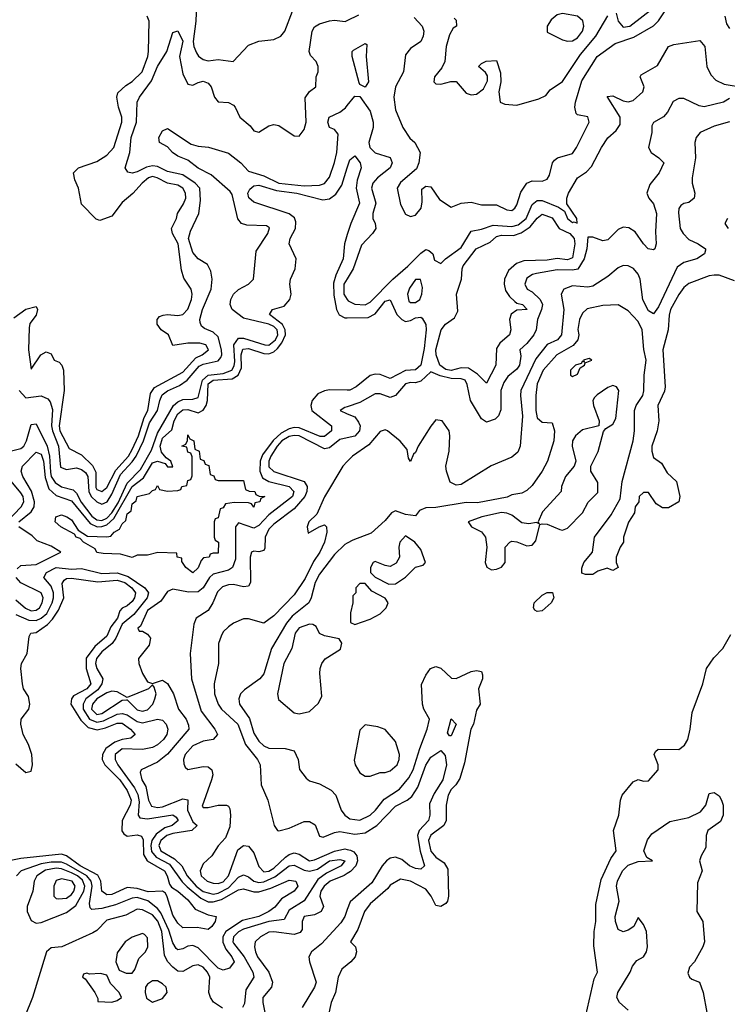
# Model space of a CAD drawing. Header units: inches. Extents: x 2601469 to 2753575, y 449403 to 582909.
# Tile 38 of 256: x 2648705 to 2651502, y 454983 to 458876. Entities that reach past the tile are written whole.
import ezdxf

# ---------------------------------------------------------------- set-up
doc = ezdxf.new("R2010")
doc.units = ezdxf.units.IN
doc.header["$MEASUREMENT"] = 0
doc.layers.add('C6445', color=7, linetype='Continuous')
doc.layers.add('C6455', color=7, linetype='Continuous')

msp = doc.modelspace()

# ---------------------------------------------------------------- linework, layer by layer
at = {"layer": 'C6445', "color": 4}
for points, elevation in [([(2649404.1, 458935.9), (2649402, 458870), (2649390.3, 458790), (2649393.1, 458770), (2649404.2, 458744.2), (2649411.8, 458731.8), (2649430, 458718), (2649450, 458713), (2649490, 458718), (2649549.3, 458710.7), (2649610, 458774.4), (2649650, 458790.3), (2649710, 458797.1), (2649737.2, 458810), (2649752.7, 458830), (2649783.7, 458910)], 28), ([(2648682.7, 457697.3), (2648729.3, 457730.7), (2648770, 457742), (2648776, 457730), (2648770, 457708), (2648745.2, 457674.8), (2648742.5, 457657.5), (2648740.5, 457570), (2648750, 457494), (2648789.3, 457550.7), (2648810, 457562), (2648830, 457554), (2648842, 457530), (2648861, 457521), (2648872, 457510), (2648878.8, 457490), (2648880.4, 457410), (2648860.7, 457270), (2648863.8, 457250), (2648900.3, 457180.3), (2648950, 457155.5), (2648993.4, 457113.4), (2649006.8, 457086.8), (2649006.7, 457026.7), (2649010, 457018), (2649030, 457010.4), (2649050, 457026.7), (2649085.8, 457094.2), (2649135.5, 457150), (2649150, 457175.8), (2649174.5, 457230), (2649197.3, 457302.7), (2649211.9, 457330), (2649222.6, 457397.4), (2649238, 457422), (2649350, 457482.3), (2649401.8, 457538.2), (2649426, 457550), (2649451.6, 457570), (2649441.2, 457590), (2649416.6, 457596.6), (2649370, 457596.3), (2649310, 457588), (2649294, 457630), (2649264, 457650), (2649248.4, 457671.6), (2649248, 457690), (2649258, 457702), (2649272.3, 457707.7), (2649290, 457710.6), (2649330, 457706), (2649350, 457710.5), (2649370, 457730.8), (2649383.6, 457770), (2649386.6, 457790), (2649382.7, 457810), (2649354.2, 457854.2), (2649345.1, 457885.1), (2649331, 457990), (2649309.2, 458030), (2649305.2, 458050), (2649325.2, 458090), (2649329.3, 458110), (2649352.9, 458147.1), (2649361.3, 458170), (2649360.5, 458190), (2649350, 458209.3), (2649330, 458221.6), (2649290, 458229.5), (2649249, 458250), (2649230, 458255.1), (2649214.8, 458250), (2649188.7, 458230), (2649151.8, 458188.2), (2649110, 458152.3), (2649070, 458099.3), (2649022, 458082), (2649007.3, 458087.3), (2648950, 458146), (2648938, 458210), (2648923.1, 458243.1), (2648918, 458270), (2648938, 458290), (2649010, 458314.8), (2649050, 458340.7), (2649077, 458370), (2649109.4, 458470), (2649109.4, 458490), (2649095.1, 458530), (2649088.7, 458570), (2649093.2, 458586.8), (2649124.8, 458615.2), (2649150, 458630.7), (2649189.3, 458670), (2649211.5, 458730), (2649214.5, 458750), (2649217.2, 458870), (2649209, 458890)], 28), ([(2648703.2, 457410), (2648730, 457380.3), (2648790, 457388.9), (2648816.5, 457376.5), (2648825.3, 457365.3), (2648834.6, 457334.6), (2648831.4, 457270), (2648834.5, 457250), (2648859.2, 457190), (2648866.9, 457106.9), (2648890, 457097.2), (2648930, 457103.2), (2648950, 457096.9), (2648965.7, 457085.7), (2648975.2, 457070), (2648978.5, 457010), (2648987.3, 456990), (2649010, 456969.2), (2649030, 456960.7), (2649050.6, 456970), (2649070, 456999.6), (2649103, 457077), (2649150, 457127), (2649165.5, 457150), (2649194.1, 457210), (2649218.9, 457281.1), (2649250.5, 457330), (2649258.6, 457370), (2649268.2, 457391.8), (2649290, 457408.6), (2649336.9, 457430), (2649366.9, 457450), (2649414.8, 457505.2), (2649430, 457513.2), (2649490, 457527.5), (2649499.7, 457540.3), (2649503.8, 457550), (2649502.3, 457570), (2649490, 457622), (2649470, 457640.5), (2649435.2, 457655.2), (2649424, 457664), (2649418, 457678), (2649416.9, 457690), (2649427.3, 457730), (2649462, 457810), (2649466.3, 457850), (2649461.2, 457881.2), (2649447.5, 457907.5), (2649410, 457929.6), (2649390, 457955.1), (2649372.4, 458010), (2649380.3, 458039.7), (2649412.7, 458110), (2649419.3, 458160.7), (2649416.9, 458210), (2649398.9, 458230), (2649350, 458262.8), (2649290, 458275.7), (2649250, 458295.3), (2649230, 458297.7), (2649206.8, 458293.2), (2649170, 458273.6), (2649150, 458269.5), (2649132.7, 458272.7), (2649122.7, 458290), (2649140.5, 458350), (2649145.6, 458410), (2649166.6, 458470), (2649169.7, 458550), (2649178.7, 458570), (2649226.6, 458633.4), (2649250, 458690.5), (2649286.6, 458750), (2649310, 458824.7), (2649330, 458832), (2649350, 458791.3), (2649337, 458730), (2649350, 458661), (2649370, 458621), (2649390, 458617.3), (2649410, 458628), (2649430, 458632.2), (2649450, 458624.9), (2649461.6, 458610), (2649474.8, 458570), (2649490, 458551), (2649530, 458547.7), (2649550, 458537.3), (2649557.3, 458530), (2649574.8, 458490), (2649615.8, 458455.8), (2649630, 458436), (2649650, 458431), (2649690, 458456), (2649710, 458461), (2649730, 458458), (2649790, 458416), (2649810, 458414.8), (2649830, 458441), (2649836.9, 458470), (2649833.6, 458566.4), (2649850, 458592), (2649875.3, 458610), (2649877.2, 458650), (2649885.2, 458670), (2649885.2, 458690), (2649877.2, 458710), (2649854.2, 458734.2), (2649849.2, 458750), (2649860.5, 458830), (2649870, 458847.3), (2649890, 458859.5), (2649930, 458870.7), (2649950, 458873.4), (2649991.2, 458868.8), (2650000, 458873)], 24), ([(2648667.6, 457170), (2648710, 457180.3), (2648721.3, 457190), (2648732.1, 457210), (2648750, 457275.8), (2648770, 457278.4), (2648813.9, 457190), (2648823.1, 457150), (2648826.5, 457086.5), (2648830.1, 457070), (2648845.2, 457045.2), (2648870, 457028.2), (2648916.3, 457016.3), (2648930, 457004.2), (2648948.4, 456968.4), (2648990, 456913.2), (2649010, 456897.8), (2649030, 456895.7), (2649050, 456905.1), (2649070, 456925.7), (2649094.2, 456965.8), (2649130, 457043.6), (2649183.2, 457096.8), (2649226.1, 457173.9), (2649250, 457240.3), (2649312.9, 457350), (2649330, 457365.4), (2649350, 457373.8), (2649390, 457375.3), (2649410, 457381.6), (2649427.2, 457450), (2649449.8, 457470), (2649510, 457476.6), (2649543.1, 457490), (2649553.4, 457506.6), (2649555.9, 457524.1), (2649551.6, 457590), (2649570, 457616.9), (2649590, 457616.5), (2649674, 457590), (2649690, 457589.3), (2649715.7, 457610), (2649725.5, 457630), (2649722.2, 457650), (2649710, 457662.2), (2649690, 457672.1), (2649590, 457695.4), (2649545.6, 457730), (2649536.9, 457750), (2649539.8, 457770), (2649550, 457790.3), (2649570, 457808.7), (2649609.2, 457830), (2649629.2, 457850), (2649639.7, 457960.3), (2649686, 458030), (2649692.9, 458052.9), (2649680.4, 458060.4), (2649603, 458063), (2649581.2, 458070), (2649567.7, 458087.7), (2649544.4, 458184.4), (2649536.6, 458196.6), (2649462.5, 458262.5), (2649410, 458288.1), (2649370, 458320.9), (2649330, 458336.3), (2649309.6, 458350), (2649290, 458373.2), (2649258, 458390), (2649255.3, 458410), (2649270, 458436), (2649290, 458446), (2649383.4, 458383.4), (2649410, 458375.8), (2649451.9, 458371.9), (2649530, 458347.9), (2649579.6, 458310), (2649610, 458277.1), (2649670, 458259), (2649729, 458229), (2649830, 458219.3), (2649890, 458222), (2649910, 458228.4), (2649930, 458253.4), (2649950, 458310.8), (2649958.2, 458350), (2649963.3, 458423.3), (2649950, 458442), (2649929.6, 458450), (2649923, 458470), (2649928, 458490), (2649970, 458510.3), (2649992.7, 458527.3), (2650000, 458536.4)], 16), ([(2648701.3, 456890), (2648750.7, 456929.3), (2648762, 456950), (2648764.1, 456970), (2648752.2, 457012.2), (2648717.4, 457070), (2648711.5, 457090), (2648716.2, 457110), (2648770, 457166), (2648790, 457158), (2648798.8, 457130), (2648805.6, 457065.6), (2648820.6, 457020.6), (2648850, 456994.7), (2648910, 456974), (2648983.8, 456883.8), (2649010.8, 456870.8), (2649030, 456871.3), (2649050, 456879.1), (2649077.1, 456902.9), (2649149.9, 457030.1), (2649195.1, 457064.9), (2649230, 457123.6), (2649250.5, 457130.5), (2649280.5, 457120.5), (2649290, 457108.2), (2649310, 457107.3), (2649302.7, 457130), (2649283.6, 457143.6), (2649265.3, 457165.3), (2649259.8, 457190), (2649270, 457221.7), (2649306.3, 457253.7), (2649315.5, 457290), (2649330, 457317.4), (2649350, 457333.8), (2649370, 457334.7), (2649410, 457321.3), (2649430, 457331.7), (2649441.6, 457350), (2649447.4, 457370), (2649450, 457435.6), (2649469.4, 457450.5), (2649544.9, 457455.1), (2649569.2, 457470.8), (2649581.4, 457498.6), (2649580.3, 457550), (2649586.9, 457573.1), (2649610, 457576), (2649670, 457555.6), (2649690, 457554.5), (2649710, 457562.8), (2649724.2, 457575.8), (2649741.3, 457598.7), (2649755.3, 457630), (2649754.6, 457650), (2649743.8, 457670), (2649692.3, 457710), (2649704, 457730), (2649750, 457743.6), (2649773.5, 457770), (2649778.5, 457790), (2649773.3, 457830), (2649775.6, 457850), (2649793.7, 457890), (2649798.5, 457930), (2649769.6, 457990), (2649774.7, 458010), (2649795.1, 458050), (2649796.1, 458076.1), (2649791.7, 458091.7), (2649770, 458108.2), (2649630, 458154.3), (2649611.1, 458171.1), (2649607.3, 458190), (2649614.2, 458205.8), (2649630, 458218.5), (2649650, 458221.8), (2649720.1, 458200.1), (2649801, 458190), (2649903.4, 458163.4), (2649930, 458167), (2649954.6, 458185.4), (2649978.6, 458221.4), (2650000, 458290)], 12), ([(2650000, 458026.7), (2649988.7, 457990), (2649983.7, 457930), (2649954.4, 457865.6), (2649945.5, 457834.5), (2649946.5, 457786.5), (2649957.7, 457730), (2649968.3, 457708.3), (2649990, 457696.9), (2650000, 457697)], 12), ([(2650000, 457851.6), (2649986.7, 457830), (2649986.7, 457790), (2650000, 457769.6)], 16), ([(2650000, 457411.3), (2649930, 457412.1), (2649910, 457408.7), (2649883.9, 457396.1), (2649860.8, 457370), (2649855.8, 457350), (2649860.2, 457330), (2649938, 457270), (2649937.1, 457250), (2649910, 457228.2), (2649892.6, 457227.4), (2649810, 457262), (2649790, 457263.2), (2649770, 457258.2), (2649739.2, 457240.8), (2649707.5, 457212.5), (2649665.2, 457154.8), (2649655.8, 457130), (2649653.7, 457090), (2649664.5, 457064.5), (2649690, 457050.2), (2649770.4, 457030), (2649788.2, 457010), (2649783.8, 456990), (2649690, 456918.5), (2649650, 456875.4), (2649630, 456865.1), (2649570, 456886.6), (2649558.4, 456870), (2649557.6, 456742.4), (2649546.4, 456710), (2649530, 456699.1), (2649470, 456683.5), (2649455.3, 456670), (2649430, 456629.4), (2649410, 456613), (2649372.8, 456612.8), (2649310, 456624), (2649290, 456615.3), (2649262.9, 456577.1), (2649210, 456539.6), (2649182.8, 456477.2), (2649172, 456470), (2649178, 456458), (2649190, 456458), (2649210, 456446), (2649222.8, 456430), (2649216.7, 456403.3), (2649174.8, 456350), (2649176.3, 456330), (2649190.7, 456290), (2649210, 456258), (2649230, 456251.3), (2649270, 456264.7), (2649290, 456251.3), (2649313.4, 456210), (2649333.4, 456150), (2649363.8, 456110), (2649373, 456087), (2649373.4, 456070), (2649290, 455971.5), (2649250, 455939.6), (2649184.7, 455910), (2649181.4, 455898.6), (2649188.5, 455870), (2649204.4, 455844.4), (2649214.6, 455790), (2649226.5, 455766.5), (2649250, 455760.7), (2649270, 455763.8), (2649350, 455795.3), (2649370, 455791), (2649367.9, 455750), (2649390, 455704), (2649406.8, 455690), (2649386, 455670), (2649310, 455657.8), (2649286.3, 455650), (2649263.2, 455630), (2649255.5, 455610), (2649262.7, 455590), (2649317.4, 455557.4), (2649346, 455530), (2649367.3, 455490), (2649402.2, 455450), (2649430, 455429.3), (2649470, 455417.7), (2649490, 455422), (2649530, 455443), (2649570, 455484.9), (2649590, 455494.4), (2649610, 455487), (2649630, 455469.1), (2649650, 455464.1), (2649670, 455466.3), (2649713.1, 455486.9), (2649770, 455530.2), (2649790, 455532.8), (2649830, 455513.4), (2649851.1, 455508.9), (2649882.6, 455517.4), (2649930, 455550.2), (2649970, 455555.3), (2649990.3, 455550), (2649975.5, 455530), (2649918.2, 455501.8), (2649883.5, 455476.5), (2649830, 455391.6), (2649770, 455355.1), (2649750, 455318), (2649690, 455310.7), (2649590, 455279.3), (2649570, 455269.7), (2649550.3, 455250), (2649547.1, 455230), (2649550, 455223.8), (2649592.6, 455170), (2649626, 455110), (2649630.4, 455090), (2649599.5, 455040.5), (2649593.5, 454986.5), (2649586, 454970)], 12), ([(2650000, 457345.3), (2649990, 457342), (2649972, 457330), (2650000, 457317.9)], 16), ([(2650000, 457222.7), (2649970, 457216.5), (2649930, 457183.5), (2649910, 457178.8), (2649809.8, 457229.8), (2649790, 457232.1), (2649770, 457228), (2649741.8, 457210), (2649722.9, 457190), (2649697.6, 457150), (2649690.3, 457130), (2649690, 457107.7), (2649709.3, 457089.3), (2649829.2, 457049.2), (2649841.5, 457030), (2649840.2, 457010), (2649832.7, 456990), (2649790, 456941.8), (2649710, 456881.7), (2649690, 456861.3), (2649675.8, 456830), (2649674, 456786), (2649670, 456777.2), (2649650, 456771.8), (2649630, 456774.5), (2649621, 456770), (2649616.4, 456750), (2649617.6, 456650), (2649610, 456636), (2649590, 456633.3), (2649550, 456643.1), (2649530, 456641.7), (2649507.3, 456632.7), (2649486.5, 456613.5), (2649468.8, 456570), (2649450, 456539.5), (2649402.8, 456510), (2649393.7, 456486.3), (2649379.3, 456370), (2649384.9, 456270), (2649421.8, 456141.8), (2649477.1, 456070), (2649487.3, 456050), (2649470, 456029.5), (2649430, 456022.9), (2649390, 456004.5), (2649359.3, 455970), (2649353, 455950), (2649353.7, 455933.7), (2649359.8, 455919.8), (2649370, 455911), (2649430, 455923), (2649450, 455922), (2649464, 455910), (2649468.2, 455890), (2649463.1, 455870), (2649426.4, 455766.4), (2649430, 455761), (2649450, 455760.5), (2649490, 455770.4), (2649522, 455770), (2649530, 455766), (2649535.3, 455755.3), (2649538.4, 455730), (2649536.1, 455683.9), (2649519.1, 455640.9), (2649490, 455608.7), (2649464.7, 455570), (2649430, 455538), (2649418.8, 455510), (2649422, 455490), (2649446.8, 455470), (2649470, 455462), (2649490, 455460.9), (2649510, 455466.9), (2649530.8, 455490), (2649566.8, 455593.2), (2649590, 455610.7), (2649610, 455607.7), (2649630, 455582), (2649650, 455527.3), (2649670, 455506.5), (2649690, 455509.2), (2649710, 455521.3), (2649755.1, 455564.9), (2649770, 455575.5), (2649790, 455581.3), (2649810, 455576.9), (2649850, 455550.2), (2649870, 455553.7), (2649950, 455588.7), (2649990, 455596.8), (2650000, 455594.9)], 16), ([(2650000, 457128.7), (2649982, 457110), (2649910, 456989.2), (2649879.9, 456920.1), (2649848, 456890), (2649841, 456870), (2649845.4, 456845.4), (2649889, 456871), (2649910, 456878), (2649918, 456870), (2649918.8, 456850), (2649910.4, 456810), (2649891.8, 456770), (2649867, 456733), (2649833.9, 456666.1), (2649790, 456602), (2649710, 456519.3), (2649670, 456489), (2649610, 456507), (2649590, 456507), (2649550, 456489.5), (2649530, 456474.5), (2649510, 456455.1), (2649501.4, 456438.6), (2649491.4, 456408.6), (2649491.5, 456330), (2649474.4, 456250), (2649474.7, 456210), (2649489.3, 456170), (2649502.8, 456150), (2649566.7, 456090), (2649598.3, 456010), (2649645.3, 455950), (2649655.8, 455930), (2649659.1, 455850), (2649685.5, 455790), (2649710.8, 455690), (2649724.7, 455670), (2649730, 455668), (2649770, 455679.3), (2649830, 455705.5), (2649850, 455705.5), (2649872.5, 455692.5), (2649890, 455647.3), (2649904.1, 455644.1), (2649950, 455662.6), (2649970, 455665.5), (2650000, 455660.2)], 24), ([(2648654.8, 456890), (2648711.1, 456950), (2648721.7, 456970), (2648719.1, 456990), (2648710, 457005.1), (2648638, 457090)], 16), ([(2648695.8, 456704.2), (2648710, 456717.1), (2648770, 456721.7), (2648868, 456770), (2648830, 456794.5), (2648774.7, 456814.7), (2648754.3, 456834.3), (2648701.6, 456870)], 12), ([(2650000, 456806.2), (2649990, 456800.9), (2649950, 456760.9), (2649890, 456682.9), (2649873.1, 456650), (2649857.6, 456590), (2649848.2, 456570), (2649782.7, 456517.3), (2649759.6, 456490), (2649700.5, 456390), (2649670, 456289), (2649654.8, 456270), (2649593.4, 456226.6), (2649578, 456210), (2649571, 456190), (2649574, 456170), (2649613.3, 456113.3), (2649630, 456054.8), (2649650, 456023), (2649670, 456004.4), (2649690, 455995.5), (2649754.4, 455994.4), (2649790, 455984.7), (2649806, 455950), (2649810.9, 455910.9), (2649836.8, 455876.8), (2649850, 455866), (2649890, 455854.8), (2649936, 455830), (2649954, 455810), (2649976.3, 455750), (2649990, 455730.8), (2650000, 455723.5)], 28), ([(2648690, 456524.4), (2648741.4, 456501.4), (2648770, 456499.7), (2648790, 456509.2), (2648811.9, 456528), (2648834.2, 456570), (2648839.4, 456590), (2648838.4, 456610), (2648830, 456636.2), (2648800.9, 456670), (2648811.6, 456690), (2648850, 456709.1), (2648910, 456703), (2648950, 456705.2), (2649030, 456686.6), (2649090, 456688.2), (2649133.6, 456673.6), (2649200.2, 456630), (2649214.7, 456610), (2649209.1, 456590), (2649156.1, 456523.9), (2649110, 456485.1), (2649084.7, 456430), (2649070.1, 456409.9), (2649030, 456376.8), (2649008.2, 456350), (2649004.9, 456330), (2649010, 456310.8), (2649034.4, 456270), (2649030.4, 456250.4), (2649014.2, 456225.8), (2648966.7, 456190), (2648955.6, 456170), (2648956.6, 456150), (2648981.2, 456110), (2649010, 456097.7), (2649036, 456103.9), (2649090, 456129.3), (2649110, 456132.9), (2649130, 456127.1), (2649170, 456100.7), (2649190, 456096.2), (2649250.3, 456110.3), (2649270, 456105.5), (2649283.8, 456090), (2649290.4, 456070), (2649286.7, 456050), (2649274, 456030), (2649250, 456008.2), (2649230, 455998.3), (2649190, 455989.7), (2649110, 455992.7), (2649082.6, 455970), (2649082, 455950), (2649092.9, 455930), (2649159.1, 455839.1), (2649172.6, 455812.6), (2649177.2, 455782.8), (2649173, 455730), (2649179.8, 455719.8), (2649210, 455716.5), (2649310, 455731.5), (2649323.1, 455723.1), (2649332, 455710), (2649307.3, 455690), (2649279.4, 455680.6), (2649244, 455656), (2649227.8, 455630), (2649223.7, 455610), (2649226.3, 455586.3), (2649244.7, 455564.7), (2649296.9, 455536.9), (2649347.4, 455467.4), (2649367.1, 455447.1), (2649421.7, 455401.7), (2649450, 455388.4), (2649470, 455387.6), (2649503.3, 455396.7), (2649570, 455435.3), (2649590, 455439), (2649630, 455426.9), (2649650, 455427.9), (2649698.2, 455441.8), (2649770, 455474), (2649796, 455470), (2649804.9, 455450), (2649790, 455429.6), (2649740.4, 455399.6), (2649713.4, 455366.6), (2649690.4, 455350), (2649650.1, 455329.9), (2649585.9, 455314.1), (2649519.6, 455270), (2649508.2, 455250), (2649508.6, 455228.6), (2649520.4, 455200.4), (2649544.2, 455170), (2649553.1, 455150), (2649534.9, 455125.1), (2649510, 455118), (2649490, 455125.4), (2649410, 455206.3), (2649390, 455214.7), (2649370, 455212.8), (2649350, 455201.6), (2649330, 455198.4), (2649323.7, 455203.7), (2649310, 455225.2), (2649295.2, 455275.2), (2649263.7, 455343.7), (2649250, 455361.5), (2649211.7, 455391.7), (2649170, 455404.8), (2649150, 455402.8), (2649084.2, 455375.8), (2649030, 455361), (2648990, 455358), (2648983.8, 455363.8), (2648980.9, 455380.9), (2648991.4, 455450), (2648987.5, 455470), (2648970.3, 455490.4), (2648890, 455537.2), (2648870, 455544.1), (2648830, 455545.2), (2648790, 455537.5), (2648710.6, 455510), (2648693, 455490)], 8), ([(2648690, 455933.4), (2648730, 455898.8), (2648750, 455904.7), (2648755.8, 455930), (2648753.5, 455970), (2648740.4, 456010), (2648718.5, 456050), (2648709.8, 456089.8), (2648711.5, 456110), (2648740.9, 456150), (2648745.1, 456170), (2648740.2, 456200.2), (2648720.7, 456230), (2648716.2, 456250), (2648709.7, 456310), (2648711.8, 456330), (2648734.3, 456370), (2648742.7, 456437.3), (2648749.2, 456450), (2648770, 456453.4), (2648815.2, 456484.8), (2648835.1, 456504.9), (2648858.3, 456541.7), (2648879.1, 456590), (2648873.1, 456646.9), (2648880.6, 456659.4), (2648890, 456666.7), (2648910, 456667.2), (2649013.6, 456653.6), (2649090, 456660.2), (2649120.4, 456650), (2649148.2, 456630), (2649162.4, 456610), (2649159.5, 456590), (2649150, 456575.1), (2649130, 456558), (2649110.3, 456549.6), (2649101.3, 456538.7), (2649091.5, 456510), (2649065.5, 456474.5), (2649050, 456438.4), (2649002.4, 456397.6), (2648968.2, 456351.8), (2648967.6, 456310), (2648986.7, 456250), (2648970.3, 456230), (2648917.7, 456202.2), (2648910.3, 456190), (2648907.2, 456170), (2648946.7, 456106.7), (2648976.5, 456076.5), (2649011.8, 456068.2), (2649044.6, 456075.4), (2649090, 456094), (2649110, 456094.4), (2649143.8, 456070), (2649162, 456050), (2649144.4, 456035.6), (2649110, 456029.8), (2649081.1, 456018.9), (2649045.9, 455994.1), (2649032.4, 455970), (2649031.3, 455950), (2649041.5, 455930), (2649100.7, 455870), (2649130, 455828.5), (2649145.2, 455790), (2649142.4, 455770), (2649110.2, 455710), (2649109.2, 455669.2), (2649116.5, 455656.5), (2649130, 455647), (2649170, 455652.9), (2649186.9, 455646.9), (2649192.9, 455632.9), (2649195.1, 455575.1), (2649209.3, 455549.3), (2649277.4, 455510), (2649288.4, 455490), (2649297.1, 455457.1), (2649305.5, 455445.5), (2649330, 455430.4), (2649370, 455395.5), (2649398.5, 455358.5), (2649450, 455336.3), (2649482, 455330), (2649478, 455310), (2649464.7, 455290), (2649450, 455279), (2649406.8, 455286.8), (2649350, 455285.2), (2649330, 455304), (2649310, 455335.3), (2649288.2, 455408.2), (2649281.5, 455421.5), (2649270, 455429.4), (2649212.4, 455427.6), (2649170, 455440.3), (2649130, 455444.7), (2649070, 455416.9), (2649050, 455415.1), (2649029.8, 455429.8), (2649026.4, 455470), (2649013.8, 455493.8), (2648944.8, 455530), (2648890, 455569.8), (2648870, 455576.4), (2648710, 455559.1), (2648650, 455547.4)], 4), ([(2648690, 456581.7), (2648728.8, 456548.8), (2648750, 456539), (2648770, 456540.9), (2648783.6, 456550), (2648794.5, 456570), (2648797.7, 456590), (2648790, 456609.3), (2648709.7, 456649.7), (2648691.6, 456670)], 12), ([(2650000, 455499.9), (2649988.1, 455491.9), (2649932, 455470), (2649908, 455450), (2649895.2, 455430), (2649891.7, 455410), (2649905.5, 455370), (2649897.3, 455350), (2649870, 455336.2), (2649830, 455329.2), (2649821.3, 455310), (2649821.1, 455278.9), (2649813.9, 455266.1), (2649790, 455258.7), (2649710, 455269.7), (2649690, 455268.2), (2649656.3, 455250), (2649636.3, 455230), (2649632.7, 455210), (2649637, 455190), (2649645.7, 455170), (2649690.3, 455110), (2649703.8, 455070), (2649701, 455050), (2649666, 455010), (2649666, 454990), (2649678.5, 454930)], 16), ([(2649507.4, 454967.4), (2649471, 454991), (2649458.7, 455010), (2649453, 455030), (2649456.9, 455090), (2649447.3, 455110), (2649430, 455129.5), (2649410, 455138.4), (2649390, 455134.5), (2649350, 455111.8), (2649330, 455114), (2649310, 455129.6), (2649290, 455151.8), (2649277.3, 455177.3), (2649267.1, 455270), (2649251.7, 455311.7), (2649230, 455336.1), (2649190, 455356.3), (2649170, 455358.4), (2649124.9, 455335.1), (2649050, 455314.7), (2649010, 455274.5), (2648994.4, 455265.6), (2648872, 455210), (2648830, 455206), (2648810.8, 455190), (2648755.6, 455010), (2648725.8, 454934.2)], 12), ([(2650000, 455356.9), (2649990.3, 455330), (2649974.6, 455305.4), (2649898.5, 455221.5), (2649858, 455190), (2649848.2, 455170), (2649850.5, 455150), (2649876.4, 455070), (2649870.4, 455050), (2649821.6, 454970)], 24), ([(2650000, 455138.5), (2649978.8, 455121.2), (2649963.8, 455090), (2649952.7, 455030), (2649936.3, 454990), (2649924.7, 454935.3), (2649897.1, 454870), (2649890.3, 454789.6), (2649883.1, 454750), (2649868.8, 454711.2), (2649855.3, 454684.7), (2649810.8, 454650), (2649806.2, 454633.8), (2649804, 454530), (2649811, 454510), (2649855.9, 454475.9), (2649890, 454457.3), (2649930, 454454.8), (2650000, 454495.5)], 28)]:
    msp.add_lwpolyline(points, dxfattribs=dict(at, elevation=elevation))
for points, elevation in [([(2649490, 457054), (2649590, 457054), (2649598, 457018), (2649611.6, 457011.6), (2649634, 457010), (2649638, 456998), (2649652, 456992), (2649674, 456990), (2649658, 456982), (2649654, 456970), (2649634, 456966), (2649630, 456948.7), (2649622, 456962), (2649610, 456966), (2649552.7, 456967.3), (2649518, 456962), (2649510, 456946), (2649498, 456942), (2649490, 456906), (2649478, 456902), (2649474, 456890), (2649474, 456830), (2649478, 456818), (2649491, 456810), (2649490, 456766), (2649470, 456766), (2649458, 456762), (2649454, 456750), (2649431.6, 456748.4), (2649422, 456738), (2649410, 456708), (2649390, 456689), (2649362, 456710), (2649346, 456734), (2649346, 456746), (2649328, 456750), (2649326, 456766), (2649250.7, 456769.3), (2649210, 456758), (2649170, 456758), (2649150, 456749.5), (2649103.1, 456763.1), (2649035.3, 456764.7), (2649010, 456769.5), (2649003.1, 456783.1), (2648958, 456810), (2648944.7, 456824.7), (2648928.7, 456830), (2648922, 456842), (2648868, 456870), (2648846, 456890), (2648848, 456910), (2648870, 456918), (2648892, 456910), (2648910, 456898), (2648936.9, 456856.9), (2648973.4, 456833.4), (2649049.6, 456830.4), (2649066, 456834), (2649078, 456850), (2649099.3, 456860.7), (2649110, 456882), (2649124.7, 456895.3), (2649130, 456922), (2649145.6, 456934.4), (2649150, 456962), (2649166, 456974), (2649170, 456990.8), (2649218, 457002), (2649230, 457014), (2649242, 457018), (2649250, 457034), (2649258, 457018), (2649290, 457012), (2649330, 457014), (2649342, 457018), (2649346, 457030), (2649366, 457034), (2649370, 457054), (2649382, 457058), (2649387.3, 457072.7), (2649387.3, 457147.3), (2649382, 457162), (2649370, 457166), (2649366, 457186), (2649346, 457190), (2649362, 457198), (2649368.4, 457211.6), (2649370, 457234), (2649378, 457218), (2649394, 457210), (2649398, 457178), (2649414, 457170), (2649418, 457138), (2649432.7, 457132.7), (2649438, 457118), (2649452.7, 457112.7), (2649458, 457078), (2649472.7, 457072.7), (2649478, 457058)], 8), ([(2649850, 456485.2), (2649810, 456471.8), (2649794, 456450), (2649780.7, 456390), (2649748.7, 456330), (2649724, 456210), (2649728.2, 456188.2), (2649790, 456134.8), (2649810, 456130.8), (2649850, 456141), (2649886.8, 456173.2), (2649898.9, 456201.1), (2649891.8, 456290), (2649892.3, 456310), (2649899.3, 456330), (2649912, 456348), (2649972.9, 456387.1), (2649978, 456410), (2649968, 456428), (2649910, 456439), (2649890, 456448.7), (2649876.5, 456476.5), (2649864, 456484)], 32), ([(2649230, 456246), (2649214, 456230), (2649130, 456195.3), (2649090, 456217.6), (2649070, 456220.5), (2649050, 456214), (2649010.3, 456190), (2648992.6, 456170), (2648989.3, 456150), (2649010, 456128.5), (2649030, 456132.6), (2649110, 456184.9), (2649126.8, 456186.8), (2649130, 456186.8), (2649170, 456147.4), (2649190, 456141.1), (2649210, 456147.2), (2649231.6, 456170), (2649239.5, 456190), (2649244, 456210), (2649236.4, 456236.4)], 12), ([(2648850, 455520.9), (2648807.2, 455512.8), (2648772.4, 455490), (2648763.1, 455470), (2648757.6, 455430), (2648734.9, 455370), (2648734.9, 455350), (2648750, 455314), (2648770, 455303), (2648790, 455305.5), (2648890, 455345.3), (2648926.8, 455373.2), (2648958.3, 455430), (2648962.2, 455450), (2648953.2, 455473.2), (2648933.6, 455490), (2648910, 455502), (2648870, 455517.9)], 12), ([(2648870, 455478.9), (2648850, 455471.6), (2648840.5, 455450), (2648840.7, 455410), (2648850, 455400.7), (2648859.1, 455399.1), (2648890, 455402), (2648910, 455416.4), (2648919.1, 455430), (2648924, 455450), (2648912.6, 455470)], 16), ([(2649190, 455262), (2649150, 455248.7), (2649122, 455230), (2649090, 455186), (2649084.7, 455150), (2649098, 455118), (2649126.4, 455106.4), (2649150, 455106), (2649160.2, 455119.8), (2649176.5, 455163.5), (2649202, 455190), (2649212.3, 455210), (2649210, 455246), (2649199, 455259)], 16), ([(2648970, 455106), (2648958, 455102), (2648954, 455090), (2648963.6, 455083.6), (2649002, 455030), (2649014, 455006), (2649014, 454994), (2649070, 454991.3), (2649090, 454998), (2649108, 455010), (2649098, 455030), (2649064.7, 455064.7), (2649050, 455098), (2649024.7, 455104.7), (2648981.2, 455101.2)], 16), ([(2649250, 455075.3), (2649230, 455075.3), (2649210, 455062), (2649202.8, 455050), (2649201, 455030), (2649206.8, 455006.8), (2649230, 454991.3), (2649270, 455006), (2649288.7, 455030), (2649284, 455050), (2649270, 455064)], 16)]:
    msp.add_lwpolyline(points, close=True, dxfattribs=dict(at, elevation=elevation))
at = {"layer": 'C6455', "color": 4}
for points, elevation in [([(2650263.9, 458883.9), (2650295.8, 458850), (2650302.6, 458830), (2650299.5, 458810), (2650290.2, 458789.7), (2650250, 458762), (2650230, 458737.2), (2650222.4, 458670), (2650190.3, 458610), (2650184.4, 458570), (2650190, 458518.8), (2650218.9, 458450), (2650247.5, 458407.5), (2650267.3, 458390), (2650287.3, 458350), (2650282.8, 458310), (2650273.7, 458286.3), (2650210, 458231.6), (2650197.1, 458210), (2650210, 458144.7), (2650230, 458107.3), (2650250, 458097.3), (2650270, 458102.8), (2650291.6, 458130), (2650295.9, 458155.9), (2650294.6, 458205.4), (2650310, 458218), (2650330, 458214.8), (2650364.5, 458164.5), (2650410, 458134), (2650450, 458150.4), (2650490, 458154), (2650530, 458143.7), (2650590, 458143.1), (2650630, 458124), (2650650, 458121.7), (2650661.6, 458130), (2650670, 458144), (2650685.6, 458194.4), (2650709.5, 458230), (2650730, 458238), (2650770, 458237.6), (2650790, 458244.9), (2650798.6, 458261.4), (2650810.9, 458309.1), (2650819.4, 458320.6), (2650830.9, 458329.1), (2650890, 458347.2), (2650906, 458370), (2650956, 458470), (2650950, 458491.8), (2650910, 458499), (2650904.8, 458504.8), (2650898.7, 458530), (2650902.3, 458550), (2650926.5, 458633.5), (2650987, 458730), (2651058.7, 458781.3), (2651132.9, 458807.1), (2651210, 458851.6), (2651230, 458871.8), (2651270, 458930.3)], 24), ([(2651062, 458902), (2651070.6, 458870), (2651090, 458846.4), (2651116, 458850), (2651210, 458922)], 28), ([(2650000, 458873), (2650045.1, 458894.9)], 24), ([(2650422, 458882), (2650430, 458874), (2650432, 458850), (2650418, 458842), (2650403.6, 458816.4), (2650391, 458770), (2650386, 458710), (2650374, 458686), (2650344.7, 458650), (2650342, 458630), (2650350, 458622), (2650370, 458621), (2650408.9, 458631.1), (2650430, 458631.3), (2650470, 458584.9), (2650490, 458578), (2650510, 458581.6), (2650538.3, 458601.7), (2650553.6, 458633.6), (2650553.6, 458653.6), (2650546.3, 458666.3), (2650518, 458690), (2650530, 458702), (2650548.9, 458711.1), (2650590, 458714), (2650605.4, 458665.4), (2650606.8, 458630), (2650598.8, 458590), (2650604.7, 458550), (2650622, 458542), (2650670, 458538), (2650757.2, 458562.8), (2650784, 458576), (2650802, 458598), (2650850, 458631.3), (2650921.6, 458738.4), (2650982, 458810), (2651030, 458891.3)], 28), ([(2651492.4, 458890), (2651499, 458859), (2651510, 458840.7)], 24), ([(2650000, 457769.6), (2650003.8, 457763.8), (2650030, 457750.6), (2650070, 457748.2), (2650090, 457759.3), (2650179.6, 457850), (2650239.2, 457900.8), (2650290, 457953), (2650310, 457966.8), (2650322.8, 457962.8), (2650338, 457950), (2650344.7, 457924.7), (2650370, 457912), (2650388, 457930), (2650450, 457974.4), (2650490, 458039.1), (2650530, 458047), (2650576.8, 458063.2), (2650650, 458058.5), (2650675.1, 458064.9), (2650706.8, 458090), (2650730, 458145.3), (2650750, 458160.7), (2650770, 458160.2), (2650834, 458134), (2650858, 458118), (2650870.5, 458090), (2650890, 458074.4), (2650896.8, 458076.8), (2650908.4, 458071.6), (2650907.3, 458090), (2650868, 458148), (2650867.3, 458170), (2650874, 458190), (2650909.6, 458250), (2650945.2, 458274.8), (2650965, 458295), (2651004.4, 458370), (2651030, 458408.4), (2651062.6, 458437.4), (2651078.9, 458461.1), (2651078, 458490), (2651027.5, 458572.5), (2651050, 458574.9), (2651090, 458554.9), (2651110, 458550.4), (2651130, 458556.4), (2651167.6, 458590), (2651173, 458610), (2651157, 458650), (2651162, 458658), (2651225.6, 458694.4), (2651269.7, 458770.3), (2651290, 458778), (2651393.5, 458793.5), (2651412.7, 458770), (2651420.4, 458690), (2651437.3, 458657.3), (2651456.3, 458636.3), (2651490, 458621.1), (2651570, 458607.3)], 16), ([(2650000, 458536.4), (2650030, 458573.4), (2650050, 458572), (2650090, 458514), (2650102.6, 458470), (2650102.6, 458450), (2650085.5, 458390), (2650088.9, 458370), (2650110, 458348.9), (2650170, 458330.2), (2650176.9, 458310), (2650170, 458289.8), (2650118.7, 458250), (2650100.3, 458230), (2650095.6, 458210), (2650112.9, 458150), (2650100.3, 458110), (2650100.5, 458090), (2650110.4, 458070), (2650112.4, 458050), (2650099.3, 458030), (2650056, 457984), (2650023.6, 457890), (2650000, 457851.6)], 16), ([(2651510, 458564), (2651486.8, 458550), (2651410, 458531.3), (2651390, 458535.4), (2651330, 458563.8), (2651310, 458564.5), (2651287.5, 458552.5), (2651264.9, 458510), (2651250, 458491.8), (2651210.6, 458469.4), (2651204, 458456), (2651204, 458430), (2651190.4, 458370), (2651200.7, 458350), (2651230.8, 458330), (2651250.7, 458310), (2651232.7, 458270), (2651196, 458224), (2651183.7, 458190), (2651191.8, 458170), (2651210, 458148), (2651221.3, 458110), (2651217.4, 458037.4), (2651220.7, 457990), (2651214.8, 457970), (2651210, 457966), (2651189.3, 457970), (2651170, 457989.3), (2651137.4, 458037.4), (2651112.1, 458052.1), (2651090, 458055.1), (2651070, 458045.6), (2651030, 458004.7), (2651010, 458001.1), (2650970, 458015.6), (2650950, 458015.3), (2650946, 457970), (2650936.3, 457930), (2650910.7, 457889.3), (2650890, 457885), (2650830, 457886.3), (2650747.9, 457872.1), (2650731.9, 457868.1), (2650710, 457853.2), (2650702, 457830), (2650710.4, 457810.4), (2650730, 457799.5), (2650762.7, 457770), (2650771.3, 457750), (2650767.9, 457730), (2650751.3, 457690), (2650746.5, 457650), (2650737.4, 457630), (2650710, 457595.1), (2650682.4, 457570), (2650685.7, 457545.7), (2650680.6, 457510), (2650670, 457493.5), (2650634.4, 457465.6), (2650618.6, 457441.4), (2650606.5, 457410), (2650607.1, 457332.9), (2650598, 457310), (2650583.7, 457296.3), (2650550, 457284.5), (2650530, 457298), (2650487.4, 457370), (2650473.7, 457433.7), (2650465.2, 457450), (2650450, 457455.8), (2650410, 457456.5), (2650367.3, 457467.3), (2650330, 457483.7), (2650290, 457446.6), (2650270, 457439.5), (2650250, 457441.6), (2650230, 457435.6), (2650190, 457389.6), (2650170, 457381.6), (2650130, 457396.2), (2650110, 457396.2), (2650050, 457361.6), (2650000, 457345.3)], 16), ([(2651510, 458471.3), (2651450, 458454.7), (2651394.8, 458430), (2651379.1, 458410), (2651373.4, 458390), (2651375.8, 458330), (2651362.4, 458250), (2651362.4, 458230), (2651373.4, 458190), (2651370.6, 458170), (2651350, 458152.7), (2651330, 458149.3), (2651318.5, 458141.5), (2651310.5, 458129.5), (2651308.6, 458111.4), (2651315.8, 458050), (2651326.7, 458030), (2651350, 458007.2), (2651386.8, 457990), (2651416, 457970), (2651415.3, 457964.7), (2651411.3, 457950), (2651380.7, 457930), (2651330, 457915.4), (2651303.4, 457896.6), (2651230, 457740.9), (2651210, 457712.7), (2651190, 457725.1), (2651167.9, 457767.9), (2651157.3, 457850), (2651150, 457869.3), (2651131.7, 457891.7), (2651110, 457902.4), (2651090, 457903.6), (2651070, 457894), (2651030, 457860.7), (2650970, 457822.6), (2650950, 457818), (2650890, 457823.1), (2650855.5, 457810), (2650845.3, 457790), (2650855.6, 457730), (2650847, 457630), (2650830.5, 457610), (2650790, 457591.3), (2650745.2, 457534.8), (2650686, 457410), (2650683.9, 457390), (2650692, 457307.9), (2650683.8, 457190), (2650673.7, 457166.3), (2650650, 457146.6), (2650568.5, 457111.5), (2650450, 457038), (2650430, 457035.1), (2650407, 457047), (2650392.3, 457090), (2650389.4, 457110), (2650402, 457170), (2650405.2, 457230), (2650402, 457250), (2650375.3, 457290), (2650350, 457293.2), (2650330, 457269.2), (2650280.7, 457190), (2650270, 457164), (2650262, 457158), (2650250, 457129), (2650242, 457142), (2650236.5, 457176.5), (2650209.4, 457209.4), (2650159, 457250), (2650150, 457253.6), (2650130, 457247), (2650084.8, 457195.2), (2650020.5, 457150), (2650000, 457128.7)], 24), ([(2650000, 458290), (2650010, 458322), (2650030, 458338), (2650051, 458310), (2650054.8, 458290), (2650039.3, 458240.7), (2650034.9, 458210), (2650048.2, 458150), (2650013.4, 458070), (2650000, 458026.7)], 12), ([(2651502, 458090), (2651492, 458070), (2651504.7, 458050)], 28), ([(2651530, 457842.7), (2651470, 457866), (2651450, 457866), (2651430, 457862.7), (2651350, 457833.2), (2651330, 457817.2), (2651310, 457789.3), (2651277.6, 457730), (2651271.9, 457708.1), (2651267.9, 457650), (2651246.7, 457570), (2651255.9, 457424.1), (2651253, 457407), (2651227.3, 457350), (2651230.8, 457290), (2651224.9, 457250), (2651204, 457190), (2651204, 457170), (2651210, 457144.7), (2651242, 457122), (2651264, 457084), (2651301, 457050), (2651314.8, 456990), (2651310.8, 456969.2), (2651270, 456945.2), (2651245.2, 456945.2), (2651220.9, 456960.9), (2651190, 457006), (2651170, 457006), (2651154, 456990), (2651152, 456970), (2651138, 456950), (2651134.4, 456925.6), (2651110.9, 456889.1), (2651091.3, 456830), (2651091, 456810), (2651078, 456790), (2651062, 456750), (2651062, 456730), (2651070.7, 456709.3), (2651050, 456698), (2651027.3, 456707.3), (2650990, 456695.3), (2650970, 456682), (2650942, 456682), (2650927.3, 456687.3), (2650927.3, 456707.3), (2650935.3, 456730), (2650969.3, 456770.7), (2650977.2, 456830), (2651042.5, 456917.5), (2651078.6, 456981.4), (2651086.6, 457050), (2651129.4, 457210), (2651135.1, 457250), (2651134.5, 457330), (2651142, 457350), (2651167.3, 457390), (2651171.6, 457408.4), (2651173.6, 457470), (2651181.6, 457530), (2651171.4, 457571.4), (2651165.6, 457650), (2651150, 457682.7), (2651110, 457724), (2651070, 457748.7), (2651010, 457746), (2650947.7, 457732.3), (2650930, 457715.3), (2650917.1, 457690), (2650910.5, 457650.5), (2650914.9, 457630), (2650910.5, 457610), (2650892.1, 457587.9), (2650828.5, 457550), (2650774.4, 457490), (2650750, 457435.3), (2650745.5, 457390), (2650745.5, 457330), (2650750, 457302), (2650770, 457284.7), (2650810, 457282), (2650818.8, 457250), (2650816.3, 457210), (2650790.7, 457130), (2650770.6, 457090), (2650730, 457034), (2650710, 457014), (2650690, 457004), (2650650, 456997.2), (2650631.7, 456988.3), (2650514.1, 456965.9), (2650470, 456966.2), (2650350, 456946.9), (2650310, 456945.1), (2650285.1, 456934.9), (2650270, 456914), (2650230, 456919.5), (2650190, 456934), (2650174, 456926), (2650150, 456895.3), (2650094.4, 456845.6), (2650022, 456818), (2650000, 456806.2)], 28), ([(2650000, 457697), (2650082, 457698), (2650110, 457712.9), (2650150, 457763.1), (2650170, 457767.7), (2650195.6, 457710), (2650215.5, 457690), (2650230, 457682.8), (2650250, 457686.3), (2650270, 457696.9), (2650290, 457699), (2650295.6, 457695.6), (2650310.2, 457670.2), (2650312.3, 457650), (2650304.4, 457575.5), (2650290.1, 457509.9), (2650270, 457490.9), (2650230, 457488.8), (2650170, 457457.4), (2650130, 457473.5), (2650110, 457474.5), (2650090, 457468.5), (2650035.6, 457424.4), (2650010, 457411.1), (2650000, 457411.3)], 12), ([(2650000, 457317.9), (2650030, 457304.9), (2650044.8, 457284.8), (2650050.2, 457270), (2650047.6, 457250), (2650030, 457229), (2650000, 457222.7)], 16), ([(2650936, 454910), (2650976, 455084), (2650989, 455110), (2650973.8, 455213.8), (2650975.1, 455270), (2650982.4, 455310), (2650982.3, 455377.7), (2651003.8, 455476.2), (2651041, 455559), (2651062, 455590), (2651051.8, 455670), (2651072.7, 455730), (2651079.3, 455790), (2651086, 455810), (2651130, 455862), (2651150, 455871.3), (2651170, 455864.7), (2651190, 455866), (2651229, 455910), (2651229, 455930), (2651213.2, 455970), (2651218, 455982), (2651228.7, 455991.3), (2651310, 455990.3), (2651332.9, 456007.1), (2651345.4, 456030), (2651355.6, 456070), (2651363.1, 456136.9), (2651405.1, 456250), (2651419.5, 456310), (2651447.9, 456352.1), (2651483.7, 456390), (2651515.6, 456444.4)], 28), ([(2650000, 455723.5), (2650010, 455716.3), (2650050, 455710.7), (2650090, 455730.4), (2650111.5, 455750), (2650145.7, 455794.3), (2650206.7, 455833.3), (2650242.5, 455877.5), (2650260.9, 455910), (2650286.2, 455993.8), (2650316.2, 456070), (2650325.2, 456110), (2650302.7, 456150), (2650297, 456170), (2650292.9, 456247.1), (2650310, 456284.7), (2650329.4, 456310.6), (2650350, 456318), (2650370, 456311.3), (2650411.6, 456271.6), (2650430, 456271.3), (2650490, 456298.8), (2650510, 456302.8), (2650530, 456298), (2650534.4, 456285.6), (2650534.8, 456270), (2650518.8, 456230), (2650524.7, 456170), (2650510, 456146), (2650498.8, 456090), (2650488.4, 456070), (2650462.5, 455937.5), (2650444.2, 455875.8), (2650429, 455851), (2650410, 455831.8), (2650398.7, 455810), (2650390.4, 455770), (2650390.8, 455709.2), (2650381, 455690), (2650330, 455651.6), (2650320.3, 455630), (2650330, 455588.4), (2650350, 455564.9), (2650382.6, 455542.6), (2650397, 455517), (2650399.3, 455410), (2650395.5, 455390), (2650390, 455381.2), (2650370, 455369.2), (2650350, 455373.2), (2650331.8, 455410), (2650310, 455437.6), (2650250, 455469.5), (2650210, 455477.2), (2650170, 455454), (2650159.9, 455440.1), (2650090, 455379.3), (2650068, 455350), (2650042, 455278), (2650012, 455230), (2650032, 455210), (2650036, 455190), (2650030.7, 455170), (2650014, 455150), (2650000, 455138.5)], 28), ([(2650000, 455660.2), (2650030, 455655), (2650070, 455660.7), (2650116.3, 455690), (2650190, 455765.7), (2650237, 455790), (2650255.3, 455804.7), (2650278.2, 455841.8), (2650310, 455927.7), (2650330, 455960.4), (2650370, 455986.8), (2650386.4, 455966.4), (2650391.7, 455930), (2650377.4, 455870), (2650343.6, 455816.4), (2650324.2, 455775.8), (2650325.8, 455730), (2650320.8, 455710), (2650284.4, 455670), (2650277.6, 455650), (2650288.3, 455588.3), (2650305.5, 455530), (2650290, 455517.6), (2650270, 455519.1), (2650245.6, 455530), (2650215.7, 455555.7), (2650190, 455564.4), (2650170, 455560.5), (2650154.9, 455550), (2650138, 455530), (2650097.1, 455462.9), (2650011.5, 455388.5), (2650000, 455356.9)], 24), ([(2651110, 454959), (2651075.3, 454990), (2651065.2, 455010), (2651069.2, 455030), (2651118, 455110), (2651126.8, 455133.2), (2651144.1, 455155.9), (2651170, 455171), (2651182.7, 455190), (2651186, 455210), (2651182, 455270), (2651170, 455298), (2651150, 455326), (2651132, 455290), (2651110, 455275.3), (2651090, 455268.7), (2651070, 455278), (2651059.3, 455310), (2651059, 455330), (2651074, 455390), (2651063.6, 455450), (2651068, 455470), (2651088, 455510), (2651110, 455532.2), (2651150, 455547.7), (2651206, 455550), (2651183.1, 455563.1), (2651172.3, 455590), (2651186.6, 455633.4), (2651203.7, 455656.3), (2651274.8, 455705.2), (2651350, 455721.6), (2651396.1, 455743.9), (2651417, 455770), (2651430, 455816), (2651450, 455820.5), (2651470, 455806.8), (2651479.3, 455790), (2651485.5, 455770), (2651484.9, 455730), (2651474.6, 455705.4), (2651424.7, 455670), (2651418, 455650), (2651416.9, 455603.1), (2651398, 455570), (2651392, 455550), (2651402, 455510), (2651383.6, 455463.6), (2651382, 455350), (2651404.7, 455310), (2651411, 455230), (2651404.7, 455210), (2651372, 455150), (2651352, 455130), (2651345.4, 455105.4), (2651352, 455090), (2651362, 455082), (2651391.3, 455070), (2651406, 455030), (2651420.7, 454950)], 24), ([(2650000, 455594.9), (2650012.6, 455592.6), (2650025.3, 455585.3), (2650037.3, 455570), (2650040.7, 455550), (2650033.6, 455530), (2650012, 455508), (2650000, 455499.9)], 16)]:
    msp.add_lwpolyline(points, dxfattribs=dict(at, elevation=elevation))
for points, elevation in [([(2650850, 458900.7), (2650830, 458894.5), (2650805.4, 458874.6), (2650790.5, 458850), (2650790, 458826.8), (2650850, 458796.4), (2650870, 458790.4), (2650890, 458792.4), (2650910, 458803.8), (2650929.6, 458830), (2650935.1, 458850), (2650931, 458871), (2650910, 458889.6)], 32), ([(2650070, 458609), (2650050, 458619), (2650046.6, 458626.6), (2650018.7, 458730), (2650019.5, 458750), (2650024.6, 458755.4), (2650070, 458781), (2650077.3, 458777.3), (2650074.3, 458730), (2650084, 458630)], 16), ([(2650870, 457926.6), (2650830, 457932), (2650790, 457925.1), (2650698.3, 457921.7), (2650668.5, 457911.5), (2650636.5, 457883.5), (2650621.3, 457850), (2650619.5, 457830), (2650625.1, 457805.1), (2650641.2, 457781.2), (2650661.8, 457761.8), (2650670, 457754.9), (2650692, 457750), (2650710.4, 457730), (2650670, 457727.3), (2650648.2, 457711.8), (2650640.9, 457690), (2650646.7, 457650), (2650641.6, 457630), (2650603.2, 457596.8), (2650590, 457575.1), (2650586.7, 457510), (2650550, 457439), (2650514.6, 457474.6), (2650478.4, 457498.4), (2650450, 457499.8), (2650410, 457489), (2650390, 457492.5), (2650365.5, 457510), (2650350.7, 457550), (2650349.7, 457570), (2650370.9, 457650), (2650387.7, 457672.3), (2650423, 457697), (2650436.6, 457723.4), (2650430.9, 457790), (2650451.1, 457850), (2650453.3, 457890), (2650458, 457902), (2650509.8, 457970.2), (2650564.2, 457995.8), (2650590, 458018.4), (2650610, 458024.4), (2650657.1, 458022.9), (2650687.1, 458032.9), (2650723.1, 458056.9), (2650750, 458090.7), (2650770, 458106.8), (2650810, 458092.7), (2650837.3, 458050), (2650879.1, 458030), (2650896, 458010), (2650898.7, 457990), (2650890, 457934)], 12), ([(2650270, 457849), (2650245.7, 457814.3), (2650238, 457790), (2650243.4, 457763.4), (2650250, 457757.3), (2650270, 457758), (2650286, 457770), (2650294, 457790), (2650296.6, 457816.6), (2650288.7, 457848.7)], 16), ([(2650956.4, 457536.4), (2650950, 457535.3), (2650934, 457530), (2650938, 457522), (2650930, 457526), (2650923.6, 457516.4), (2650902, 457510), (2650882, 457490), (2650882, 457470), (2650890, 457464.7), (2650910, 457474), (2650920.2, 457499.8), (2650938, 457510), (2650940.4, 457519.6), (2650966, 457530)], 32), ([(2651050, 457429), (2651030, 457421.2), (2650986.9, 457393.1), (2650977.5, 457382.5), (2650970.7, 457370), (2650973.4, 457350), (2650996, 457290), (2650994, 457270), (2650930, 457254), (2650901.6, 457230), (2650890.4, 457210), (2650888.7, 457190), (2650902.8, 457130), (2650896, 457110), (2650862.8, 457070), (2650846.8, 457030), (2650844.7, 457010), (2650771, 456930), (2650754, 456890), (2650758, 456882), (2650747.3, 456887.3), (2650717.3, 456882.7), (2650690, 456886), (2650650, 456916.2), (2650630, 456925.1), (2650610, 456927.6), (2650531.3, 456910), (2650478, 456890), (2650491.3, 456870), (2650530, 456851), (2650546, 456830), (2650551, 456790), (2650544.7, 456730), (2650551.1, 456711.1), (2650570, 456701), (2650590, 456702.8), (2650610, 456711.3), (2650624, 456730), (2650624, 456790), (2650642, 456810), (2650650, 456814), (2650670, 456810.8), (2650710, 456794.8), (2650730, 456798), (2650744.7, 456815.3), (2650760.4, 456879.6), (2650770, 456882), (2650790, 456881), (2650839.6, 456859.6), (2650850, 456858), (2650870, 456864.7), (2650930, 456926), (2650952.3, 456967.7), (2650990, 457006), (2650990, 457046), (2650962, 457090), (2650962, 457110), (2650991.8, 457168.2), (2651012.9, 457247.1), (2651021.2, 457258.8), (2651050, 457276), (2651061.2, 457298.8), (2651073.2, 457410), (2651064, 457424)], 32), ([(2650230, 456834.5), (2650208, 456810), (2650204, 456790), (2650206, 456750), (2650193.4, 456726.6), (2650170, 456714), (2650150, 456717.2), (2650110, 456734), (2650102, 456730), (2650091.3, 456710), (2650092, 456690), (2650110, 456672), (2650163.6, 456643.6), (2650190, 456644.7), (2650230, 456671.3), (2650269.3, 456710.7), (2650300.4, 456719.6), (2650308.7, 456730), (2650290, 456780.9), (2650266.6, 456810)], 32), ([(2650070, 456646), (2650050, 456646), (2650034, 456630), (2650034, 456610), (2650022, 456598), (2650022, 456570), (2650012, 456530), (2650012.7, 456492.7), (2650030, 456484.7), (2650090, 456506), (2650130, 456526.8), (2650154, 456550), (2650162, 456570), (2650150, 456588), (2650096.4, 456616.4)], 32), ([(2650750, 456535.3), (2650741.2, 456541.2), (2650735.3, 456550), (2650739, 456570), (2650770, 456601), (2650790, 456611.3), (2650811, 456611), (2650816, 456590), (2650806, 456570), (2650770, 456539)], 28), ([(2650404, 456044), (2650396.4, 456056.4), (2650410, 456111.3), (2650430.3, 456090), (2650410, 456044)], 24), ([(2650070, 456088), (2650050, 456066), (2650027.5, 455947.5), (2650031, 455930), (2650050, 455898), (2650070, 455884.7), (2650090, 455884.7), (2650130, 455898.8), (2650150, 455898.8), (2650170, 455906), (2650197.2, 455930), (2650205.2, 455950), (2650206, 455970), (2650190, 456022), (2650150, 456068.7), (2650120.4, 456080.4)], 32)]:
    msp.add_lwpolyline(points, close=True, dxfattribs=dict(at, elevation=elevation))

doc.saveas('drawing.dxf')
